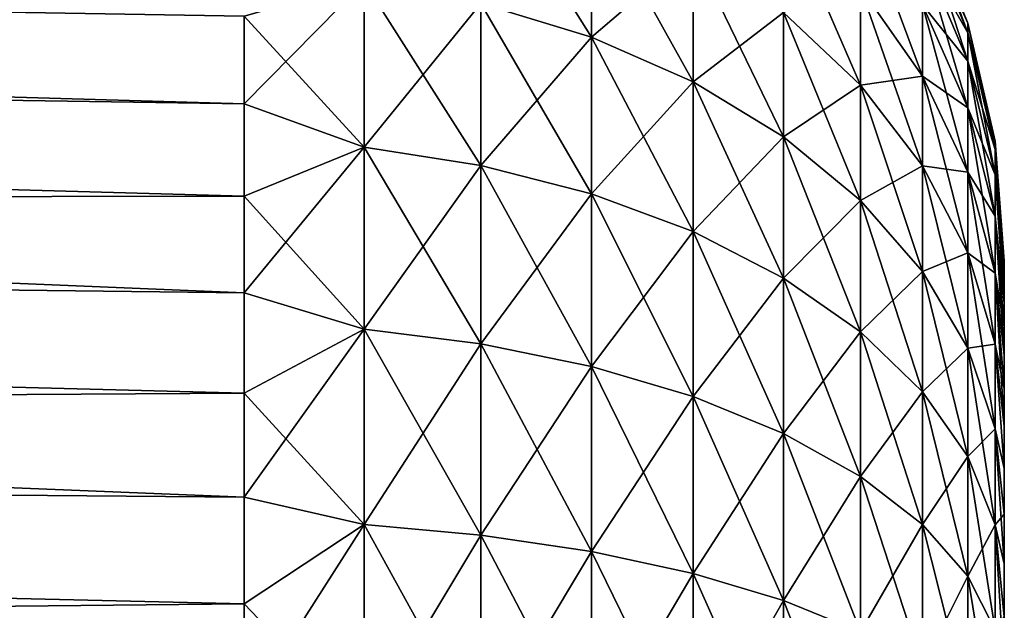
# Model space of a CAD drawing. Header units: millimetres. Extents: x -101 to 102, y -40 to 284.
# Tile 95 of 183: x 95.05 to 97.55, y 27.11 to 28.61. Entities that reach past the tile are written whole.
import ezdxf

# ---------------------------------------------------------------- set-up
doc = ezdxf.new("R2010")
doc.units = ezdxf.units.MM
doc.header["$LTSCALE"] = 65.185185
for name, color, linetype in [('276', 7, 'CONTINUOUS'), ('277', 7, 'CONTINUOUS'), ('278', 7, 'CONTINUOUS'), ('279', 7, 'CONTINUOUS'), ('280', 7, 'CONTINUOUS')]:
    doc.layers.add(name, color=color, linetype=linetype)

msp = doc.modelspace()

# ---------------------------------------------------------------- linework, layer by layer
at = {"layer": '276', "color": 7, "linetype": 'Continuous'}
for points in [[(97.55, 27.9884, 0.1649), (97.55, 24.0048), (97.55, 27.9952), (97.55, 27.9884, 0.1649)], [(97.55, 27.9952), (97.55, 24.0048), (97.55, 24.0116, -0.1649), (97.55, 27.9952)], [(97.55, 27.9884, -0.1649), (97.55, 27.9952), (97.55, 24.0116, -0.1649), (97.55, 27.9884, -0.1649)], [(97.55, 24.0116, 0.1649), (97.55, 24.0048), (97.55, 27.9884, 0.1649), (97.55, 24.0116, 0.1649)], [(97.55, 24.0318, 0.3274), (97.55, 24.0116, 0.1649), (97.55, 27.9884, 0.1649), (97.55, 24.0318, 0.3274)], [(97.55, 27.9682, 0.3274), (97.55, 24.0318, 0.3274), (97.55, 27.9884, 0.1649), (97.55, 27.9682, 0.3274)], [(97.55, 27.9682, -0.3274), (97.55, 27.9884, -0.1649), (97.55, 24.0116, -0.1649), (97.55, 27.9682, -0.3274)], [(97.55, 24.0654, 0.4876), (97.55, 24.0318, 0.3274), (97.55, 27.9682, 0.3274), (97.55, 24.0654, 0.4876)], [(97.55, 27.9346, 0.4876), (97.55, 24.0654, 0.4876), (97.55, 27.9682, 0.3274), (97.55, 27.9346, 0.4876)], [(97.55, 27.9346, -0.4876), (97.55, 27.9682, -0.3274), (97.55, 24.0318, -0.3274), (97.55, 27.9346, -0.4876)], [(97.55, 24.0318, -0.3274), (97.55, 27.9682, -0.3274), (97.55, 24.0116, -0.1649), (97.55, 24.0318, -0.3274)], [(97.55, 24.1125, 0.6463), (97.55, 24.0654, 0.4876), (97.55, 27.9346, 0.4876), (97.55, 24.1125, 0.6463)], [(97.55, 27.8875, 0.6463), (97.55, 24.1125, 0.6463), (97.55, 27.9346, 0.4876), (97.55, 27.8875, 0.6463)], [(97.55, 27.8875, -0.6463), (97.55, 27.9346, -0.4876), (97.55, 24.0654, -0.4876), (97.55, 27.8875, -0.6463)], [(97.55, 24.0654, -0.4876), (97.55, 27.9346, -0.4876), (97.55, 24.0318, -0.3274), (97.55, 24.0654, -0.4876)], [(97.55, 27.8277, 0.8002), (97.55, 24.1125, 0.6463), (97.55, 27.8875, 0.6463), (97.55, 27.8277, 0.8002)], [(97.55, 27.8277, -0.8002), (97.55, 27.8875, -0.6463), (97.55, 24.1723, -0.8002), (97.55, 27.8277, -0.8002)], [(97.55, 24.1723, -0.8002), (97.55, 27.8875, -0.6463), (97.55, 24.1125, -0.6463), (97.55, 24.1723, -0.8002)], [(97.55, 24.1125, -0.6463), (97.55, 27.8875, -0.6463), (97.55, 24.0654, -0.4876), (97.55, 24.1125, -0.6463)], [(97.55, 24.1723, 0.8002), (97.55, 24.1125, 0.6463), (97.55, 27.8277, 0.8002), (97.55, 24.1723, 0.8002)], [(97.55, 27.7554, 0.9482), (97.55, 24.1723, 0.8002), (97.55, 27.8277, 0.8002), (97.55, 27.7554, 0.9482)], [(97.55, 27.7554, -0.9482), (97.55, 27.8277, -0.8002), (97.55, 24.2446, -0.9482), (97.55, 27.7554, -0.9482)], [(97.55, 24.2446, -0.9482), (97.55, 27.8277, -0.8002), (97.55, 24.1723, -0.8002), (97.55, 24.2446, -0.9482)], [(97.55, 24.2446, 0.9482), (97.55, 24.1723, 0.8002), (97.55, 27.7554, 0.9482), (97.55, 24.2446, 0.9482)], [(97.55, 27.6708, 1.0904), (97.55, 24.2446, 0.9482), (97.55, 27.7554, 0.9482), (97.55, 27.6708, 1.0904)], [(97.55, 27.6708, -1.0904), (97.55, 27.7554, -0.9482), (97.55, 24.3292, -1.0904), (97.55, 27.6708, -1.0904)], [(97.55, 24.3292, -1.0904), (97.55, 27.7554, -0.9482), (97.55, 24.2446, -0.9482), (97.55, 24.3292, -1.0904)], [(97.55, 24.3292, 1.0904), (97.55, 24.2446, 0.9482), (97.55, 27.6708, 1.0904), (97.55, 24.3292, 1.0904)], [(97.55, 27.5754, 1.2243), (97.55, 24.3292, 1.0904), (97.55, 27.6708, 1.0904), (97.55, 27.5754, 1.2243)], [(97.55, 27.5754, -1.2243), (97.55, 27.6708, -1.0904), (97.55, 24.4246, -1.2243), (97.55, 27.5754, -1.2243)], [(97.55, 24.4246, -1.2243), (97.55, 27.6708, -1.0904), (97.55, 24.3292, -1.0904), (97.55, 24.4246, -1.2243)], [(97.55, 24.4246, 1.2243), (97.55, 24.3292, 1.0904), (97.55, 27.5754, 1.2243), (97.55, 24.4246, 1.2243)], [(97.55, 27.4685, 1.3505), (97.55, 24.4246, 1.2243), (97.55, 27.5754, 1.2243), (97.55, 27.4685, 1.3505)], [(97.55, 27.4685, -1.3505), (97.55, 27.5754, -1.2243), (97.55, 24.5315, -1.3505), (97.55, 27.4685, -1.3505)], [(97.55, 24.5315, -1.3505), (97.55, 27.5754, -1.2243), (97.55, 24.4246, -1.2243), (97.55, 24.5315, -1.3505)], [(97.55, 24.5315, 1.3505), (97.55, 24.4246, 1.2243), (97.55, 27.4685, 1.3505), (97.55, 24.5315, 1.3505)], [(97.55, 27.3519, 1.4674), (97.55, 24.5315, 1.3505), (97.55, 27.4685, 1.3505), (97.55, 27.3519, 1.4674)], [(97.55, 27.3519, -1.4674), (97.55, 27.4685, -1.3505), (97.55, 24.6481, -1.4674), (97.55, 27.3519, -1.4674)], [(97.55, 24.6481, -1.4674), (97.55, 27.4685, -1.3505), (97.55, 24.5315, -1.3505), (97.55, 24.6481, -1.4674)], [(97.55, 24.6481, 1.4674), (97.55, 24.5315, 1.3505), (97.55, 27.3519, 1.4674), (97.55, 24.6481, 1.4674)], [(97.55, 27.2263, 1.5738), (97.55, 24.6481, 1.4674), (97.55, 27.3519, 1.4674), (97.55, 27.2263, 1.5738)], [(97.55, 27.2263, -1.5738), (97.55, 27.3519, -1.4674), (97.55, 24.7737, -1.5738), (97.55, 27.2263, -1.5738)], [(97.55, 24.7737, -1.5738), (97.55, 27.3519, -1.4674), (97.55, 24.6481, -1.4674), (97.55, 24.7737, -1.5738)], [(97.55, 24.7737, 1.5738), (97.55, 24.6481, 1.4674), (97.55, 27.2263, 1.5738), (97.55, 24.7737, 1.5738)], [(97.55, 27.0916, 1.67), (97.55, 24.7737, 1.5738), (97.55, 27.2263, 1.5738), (97.55, 27.0916, 1.67)], [(97.55, 27.0916, -1.67), (97.55, 27.2263, -1.5738), (97.55, 24.9084, -1.67), (97.55, 27.0916, -1.67)], [(97.55, 24.9084, -1.67), (97.55, 27.2263, -1.5738), (97.55, 24.7737, -1.5738), (97.55, 24.9084, -1.67)]]:
    msp.add_3dface(points, dxfattribs=at)
at = {"layer": '277', "color": 7, "linetype": 'Continuous'}
for points in [[(95.6198, 28.3935, 3.1974), (95.6198, 28.6155, 3.0185), (77.55, 28.9189, 3.5876), (95.6198, 28.3935, 3.1974)], [(77.55, 28.6666, 3.7788), (95.6198, 28.3935, 3.1974), (77.55, 28.9189, 3.5876), (77.55, 28.6666, 3.7788)], [(95.6198, 28.1593, 3.36), (95.6198, 28.3935, 3.1974), (77.55, 28.6666, 3.7788), (95.6198, 28.1593, 3.36)], [(77.55, 28.128, 4.1064), (95.6198, 28.1593, 3.36), (77.55, 28.6666, 3.7788), (77.55, 28.128, 4.1064)], [(95.6198, 27.9141, 3.5054), (95.6198, 28.1593, 3.36), (77.55, 28.128, 4.1064), (95.6198, 27.9141, 3.5054)], [(95.6198, 27.6592, 3.6331), (95.6198, 27.9141, 3.5054), (77.55, 28.128, 4.1064), (95.6198, 27.6592, 3.6331)], [(77.55, 27.5489, 4.3579), (95.6198, 27.6592, 3.6331), (77.55, 28.128, 4.1064), (77.55, 27.5489, 4.3579)], [(95.6198, 27.3958, 3.7422), (95.6198, 27.6592, 3.6331), (77.55, 27.5489, 4.3579), (95.6198, 27.3958, 3.7422)], [(95.6198, 27.1252, 3.8322), (95.6198, 27.3958, 3.7422), (77.55, 27.5489, 4.3579), (95.6198, 27.1252, 3.8322)], [(77.55, 26.9405, 4.5284), (95.6198, 27.1252, 3.8322), (77.55, 27.5489, 4.3579), (77.55, 26.9405, 4.5284)], [(95.6198, 26.849, 3.9027), (95.6198, 27.1252, 3.8322), (77.55, 26.9405, 4.5284), (95.6198, 26.849, 3.9027)]]:
    msp.add_3dface(points, dxfattribs=at)
at = {"layer": '278', "color": 7, "linetype": 'Continuous'}
for points in [[(95.6198, 28.6155, -3.0185), (95.6198, 28.3935, -3.1974), (77.55, 28.9189, -3.5876), (95.6198, 28.6155, -3.0185)], [(77.55, 28.9189, -3.5876), (95.6198, 28.3935, -3.1974), (77.55, 28.6666, -3.7788), (77.55, 28.9189, -3.5876)], [(95.6198, 28.1593, -3.36), (95.6198, 27.9141, -3.5054), (77.55, 28.6666, -3.7788), (95.6198, 28.1593, -3.36)], [(77.55, 28.6666, -3.7788), (95.6198, 27.9141, -3.5054), (77.55, 28.128, -4.1064), (77.55, 28.6666, -3.7788)], [(95.6198, 28.3935, -3.1974), (95.6198, 28.1593, -3.36), (77.55, 28.6666, -3.7788), (95.6198, 28.3935, -3.1974)], [(95.6198, 27.6592, -3.6331), (95.6198, 27.3958, -3.7422), (77.55, 28.128, -4.1064), (95.6198, 27.6592, -3.6331)], [(77.55, 28.128, -4.1064), (95.6198, 27.3958, -3.7422), (77.55, 27.5489, -4.3579), (77.55, 28.128, -4.1064)], [(95.6198, 27.9141, -3.5054), (95.6198, 27.6592, -3.6331), (77.55, 28.128, -4.1064), (95.6198, 27.9141, -3.5054)], [(95.6198, 27.1252, -3.8322), (95.6198, 26.849, -3.9027), (77.55, 27.5489, -4.3579), (95.6198, 27.1252, -3.8322)], [(77.55, 27.5489, -4.3579), (95.6198, 26.849, -3.9027), (77.55, 26.9405, -4.5284), (77.55, 27.5489, -4.3579)], [(95.6198, 27.3958, -3.7422), (95.6198, 27.1252, -3.8322), (77.55, 27.5489, -4.3579), (95.6198, 27.3958, -3.7422)]]:
    msp.add_3dface(points, dxfattribs=at)
at = {"layer": '279', "color": 7, "linetype": 'Continuous'}
for points in [[(96.5018, 28.5624, 2.7437), (96.5018, 28.9122, 2.3692), (96.2212, 28.6478, 2.8351), (96.5018, 28.5624, 2.7437)], [(96.5018, 28.5624, 2.7437), (96.7599, 28.783, 2.2642), (96.5018, 28.9122, 2.3692), (96.5018, 28.5624, 2.7437)], [(97.3422, 28.856, 0.3925), (97.457, 28.5979), (97.3422, 28.8828), (97.3422, 28.856, 0.3925)], [(97.457, 28.5737, 0.3537), (97.457, 28.5979), (97.3422, 28.856, 0.3925), (97.457, 28.5737, 0.3537)], [(97.3422, 28.7759, 0.7778), (97.457, 28.5737, 0.3537), (97.3422, 28.856, 0.3925), (97.3422, 28.7759, 0.7778)], [(96.7599, 28.4488, 2.622), (96.7599, 28.783, 2.2642), (96.5018, 28.5624, 2.7437), (96.7599, 28.4488, 2.622)], [(96.7599, 28.4488, 2.622), (96.9895, 28.6247, 2.1354), (96.7599, 28.783, 2.2642), (96.7599, 28.4488, 2.622)], [(97.457, 28.5016, 0.7009), (97.457, 28.5737, 0.3537), (97.3422, 28.7759, 0.7778), (97.457, 28.5016, 0.7009)], [(97.3422, 28.6442, 1.1485), (97.457, 28.5016, 0.7009), (97.3422, 28.7759, 0.7778), (97.3422, 28.6442, 1.1485)], [(95.6198, 28.6155, 3.0185), (95.6198, 28.3935, 3.1974), (95.9248, 28.7028, 2.894), (95.6198, 28.6155, 3.0185)], [(95.6198, 28.3935, 3.1974), (95.9248, 28.2835, 3.235), (95.9248, 28.7028, 2.894), (95.6198, 28.3935, 3.1974)], [(95.9248, 28.2835, 3.235), (96.2212, 28.6478, 2.8351), (95.9248, 28.7028, 2.894), (95.9248, 28.2835, 3.235)], [(97.1852, 28.441, 1.9859), (97.1852, 28.6887, 1.635), (96.9895, 28.6247, 2.1354), (97.1852, 28.441, 1.9859)], [(97.3422, 28.4631, 1.4979), (97.3422, 28.6442, 1.1485), (97.1852, 28.6887, 1.635), (97.3422, 28.4631, 1.4979)], [(97.1852, 28.441, 1.9859), (97.3422, 28.4631, 1.4979), (97.1852, 28.6887, 1.635), (97.1852, 28.441, 1.9859)], [(96.2212, 28.2371, 3.1692), (96.2212, 28.6478, 2.8351), (95.9248, 28.2835, 3.235), (96.2212, 28.2371, 3.1692)], [(96.2212, 28.2371, 3.1692), (96.5018, 28.5624, 2.7437), (96.2212, 28.6478, 2.8351), (96.2212, 28.2371, 3.1692)], [(97.457, 28.3828, 1.035), (97.457, 28.5016, 0.7009), (97.3422, 28.6442, 1.1485), (97.457, 28.3828, 1.035)], [(97.3422, 28.4631, 1.4979), (97.457, 28.3828, 1.035), (97.3422, 28.6442, 1.1485), (97.3422, 28.4631, 1.4979)], [(96.9895, 28.3095, 2.4729), (96.9895, 28.6247, 2.1354), (96.7599, 28.4488, 2.622), (96.9895, 28.3095, 2.4729)], [(96.9895, 28.3095, 2.4729), (97.1852, 28.441, 1.9859), (96.9895, 28.6247, 2.1354), (96.9895, 28.3095, 2.4729)], [(97.457, 28.5737, 0.3537), (97.5268, 28.2988), (97.457, 28.5979), (97.457, 28.5737, 0.3537)], [(96.5018, 28.165, 3.0671), (96.5018, 28.5624, 2.7437), (96.2212, 28.2371, 3.1692), (96.5018, 28.165, 3.0671)], [(96.5018, 28.165, 3.0671), (96.7599, 28.4488, 2.622), (96.5018, 28.5624, 2.7437), (96.5018, 28.165, 3.0671)], [(97.5268, 28.2773, 0.313), (97.5268, 28.2988), (97.457, 28.5737, 0.3537), (97.5268, 28.2773, 0.313)], [(97.457, 28.5016, 0.7009), (97.5268, 28.2773, 0.313), (97.457, 28.5737, 0.3537), (97.457, 28.5016, 0.7009)], [(97.5268, 28.2135, 0.6202), (97.5268, 28.2773, 0.313), (97.457, 28.5016, 0.7009), (97.5268, 28.2135, 0.6202)], [(97.457, 28.3828, 1.035), (97.5268, 28.2135, 0.6202), (97.457, 28.5016, 0.7009), (97.457, 28.3828, 1.035)], [(97.3422, 28.2362, 1.8193), (97.3422, 28.4631, 1.4979), (97.1852, 28.441, 1.9859), (97.3422, 28.2362, 1.8193)], [(97.457, 28.2197, 1.3498), (97.457, 28.3828, 1.035), (97.3422, 28.4631, 1.4979), (97.457, 28.2197, 1.3498)], [(97.3422, 28.2362, 1.8193), (97.457, 28.2197, 1.3498), (97.3422, 28.4631, 1.4979), (97.3422, 28.2362, 1.8193)], [(96.7599, 28.069, 2.9311), (96.7599, 28.4488, 2.622), (96.5018, 28.165, 3.0671), (96.7599, 28.069, 2.9311)], [(96.7599, 28.069, 2.9311), (96.9895, 28.3095, 2.4729), (96.7599, 28.4488, 2.622), (96.7599, 28.069, 2.9311)], [(97.1852, 28.1479, 2.2998), (97.1852, 28.441, 1.9859), (96.9895, 28.3095, 2.4729), (97.1852, 28.1479, 2.2998)], [(97.1852, 28.1479, 2.2998), (97.3422, 28.2362, 1.8193), (97.1852, 28.441, 1.9859), (97.1852, 28.1479, 2.2998)], [(95.6198, 28.3935, 3.1974), (95.6198, 28.1593, 3.36), (95.9248, 28.2835, 3.235), (95.6198, 28.3935, 3.1974)], [(97.5268, 28.1084, 0.9158), (97.5268, 28.2135, 0.6202), (97.457, 28.3828, 1.035), (97.5268, 28.1084, 0.9158)], [(97.457, 28.2197, 1.3498), (97.5268, 28.1084, 0.9158), (97.457, 28.3828, 1.035), (97.457, 28.2197, 1.3498)], [(96.9895, 27.9513, 2.7643), (96.9895, 28.3095, 2.4729), (96.7599, 28.069, 2.9311), (96.9895, 27.9513, 2.7643)], [(96.9895, 27.9513, 2.7643), (97.1852, 28.1479, 2.2998), (96.9895, 28.3095, 2.4729), (96.9895, 27.9513, 2.7643)], [(95.6198, 28.1593, 3.36), (95.6198, 27.9141, 3.5054), (95.9248, 28.2835, 3.235), (95.6198, 28.1593, 3.36)], [(95.6198, 27.9141, 3.5054), (95.9248, 27.8218, 3.5158), (95.9248, 28.2835, 3.235), (95.6198, 27.9141, 3.5054)], [(95.9248, 27.8218, 3.5158), (96.2212, 28.2371, 3.1692), (95.9248, 28.2835, 3.235), (95.9248, 27.8218, 3.5158)], [(97.5268, 28.2773, 0.313), (97.55, 27.9952), (97.5268, 28.2988), (97.5268, 28.2773, 0.313)], [(97.55, 27.9682, 0.3274), (97.55, 27.9884, 0.1649), (97.5268, 28.2773, 0.313), (97.55, 27.9682, 0.3274)], [(97.5268, 28.2135, 0.6202), (97.55, 27.9682, 0.3274), (97.5268, 28.2773, 0.313), (97.5268, 28.2135, 0.6202)], [(97.55, 27.9884, 0.1649), (97.55, 27.9952), (97.5268, 28.2773, 0.313), (97.55, 27.9884, 0.1649)], [(96.2212, 27.7847, 3.4443), (96.2212, 28.2371, 3.1692), (95.9248, 27.8218, 3.5158), (96.2212, 27.7847, 3.4443)], [(96.2212, 27.7847, 3.4443), (96.5018, 28.165, 3.0671), (96.2212, 28.2371, 3.1692), (96.2212, 27.7847, 3.4443)], [(97.3422, 27.9677, 2.1069), (97.3422, 28.2362, 1.8193), (97.1852, 28.1479, 2.2998), (97.3422, 27.9677, 2.1069)], [(97.457, 28.0152, 1.6395), (97.457, 28.2197, 1.3498), (97.3422, 28.2362, 1.8193), (97.457, 28.0152, 1.6395)], [(97.3422, 27.9677, 2.1069), (97.457, 28.0152, 1.6395), (97.3422, 28.2362, 1.8193), (97.3422, 27.9677, 2.1069)], [(97.5268, 27.9641, 1.1944), (97.5268, 28.1084, 0.9158), (97.457, 28.2197, 1.3498), (97.5268, 27.9641, 1.1944)], [(97.457, 28.0152, 1.6395), (97.5268, 27.9641, 1.1944), (97.457, 28.2197, 1.3498), (97.457, 28.0152, 1.6395)], [(97.55, 27.8875, 0.6463), (97.55, 27.9346, 0.4876), (97.5268, 28.2135, 0.6202), (97.55, 27.8875, 0.6463)], [(97.5268, 28.1084, 0.9158), (97.55, 27.8875, 0.6463), (97.5268, 28.2135, 0.6202), (97.5268, 28.1084, 0.9158)], [(97.55, 27.9346, 0.4876), (97.55, 27.9682, 0.3274), (97.5268, 28.2135, 0.6202), (97.55, 27.9346, 0.4876)], [(96.5018, 27.7272, 3.3333), (96.5018, 28.165, 3.0671), (96.2212, 27.7847, 3.4443), (96.5018, 27.7272, 3.3333)], [(96.5018, 27.7272, 3.3333), (96.7599, 28.069, 2.9311), (96.5018, 28.165, 3.0671), (96.5018, 27.7272, 3.3333)], [(97.1852, 27.8147, 2.5709), (97.1852, 28.1479, 2.2998), (96.9895, 27.9513, 2.7643), (97.1852, 27.8147, 2.5709)], [(97.1852, 27.8147, 2.5709), (97.3422, 27.9677, 2.1069), (97.1852, 28.1479, 2.2998), (97.1852, 27.8147, 2.5709)], [(97.55, 27.8277, 0.8002), (97.55, 27.8875, 0.6463), (97.5268, 28.1084, 0.9158), (97.55, 27.8277, 0.8002)], [(97.5268, 27.9641, 1.1944), (97.55, 27.8277, 0.8002), (97.5268, 28.1084, 0.9158), (97.5268, 27.9641, 1.1944)], [(96.7599, 27.6506, 3.1855), (96.7599, 28.069, 2.9311), (96.5018, 27.7272, 3.3333), (96.7599, 27.6506, 3.1855)], [(96.7599, 27.6506, 3.1855), (96.9895, 27.9513, 2.7643), (96.7599, 28.069, 2.9311), (96.7599, 27.6506, 3.1855)], [(97.457, 27.7732, 1.8986), (97.457, 28.0152, 1.6395), (97.3422, 27.9677, 2.1069), (97.457, 27.7732, 1.8986)], [(97.5268, 27.7832, 1.4507), (97.5268, 27.9641, 1.1944), (97.457, 28.0152, 1.6395), (97.5268, 27.7832, 1.4507)], [(97.457, 27.7732, 1.8986), (97.5268, 27.7832, 1.4507), (97.457, 28.0152, 1.6395), (97.457, 27.7732, 1.8986)], [(96.9895, 27.5567, 3.0043), (96.9895, 27.9513, 2.7643), (96.7599, 27.6506, 3.1855), (96.9895, 27.5567, 3.0043)], [(96.9895, 27.5567, 3.0043), (97.1852, 27.8147, 2.5709), (96.9895, 27.9513, 2.7643), (96.9895, 27.5567, 3.0043)], [(97.3422, 27.6625, 2.3552), (97.3422, 27.9677, 2.1069), (97.1852, 27.8147, 2.5709), (97.3422, 27.6625, 2.3552)], [(97.3422, 27.6625, 2.3552), (97.457, 27.7732, 1.8986), (97.3422, 27.9677, 2.1069), (97.3422, 27.6625, 2.3552)], [(97.55, 27.6708, 1.0904), (97.55, 27.7554, 0.9482), (97.5268, 27.9641, 1.1944), (97.55, 27.6708, 1.0904)], [(97.5268, 27.7832, 1.4507), (97.55, 27.6708, 1.0904), (97.5268, 27.9641, 1.1944), (97.5268, 27.7832, 1.4507)], [(97.55, 27.7554, 0.9482), (97.55, 27.8277, 0.8002), (97.5268, 27.9641, 1.1944), (97.55, 27.7554, 0.9482)], [(95.6198, 27.9141, 3.5054), (95.6198, 27.6592, 3.6331), (95.9248, 27.8218, 3.5158), (95.6198, 27.9141, 3.5054)], [(95.6198, 27.6592, 3.6331), (95.6198, 27.3958, 3.7422), (95.9248, 27.8218, 3.5158), (95.6198, 27.6592, 3.6331)], [(95.6198, 27.3958, 3.7422), (95.9248, 27.3261, 3.7311), (95.9248, 27.8218, 3.5158), (95.6198, 27.3958, 3.7422)], [(95.9248, 27.3261, 3.7311), (96.2212, 27.7847, 3.4443), (95.9248, 27.8218, 3.5158), (95.9248, 27.3261, 3.7311)], [(97.1852, 27.4477, 2.794), (97.1852, 27.8147, 2.5709), (96.9895, 27.5567, 3.0043), (97.1852, 27.4477, 2.794)], [(97.1852, 27.4477, 2.794), (97.3422, 27.6625, 2.3552), (97.1852, 27.8147, 2.5709), (97.1852, 27.4477, 2.794)], [(96.2212, 27.2991, 3.6552), (96.2212, 27.7847, 3.4443), (95.9248, 27.3261, 3.7311), (96.2212, 27.2991, 3.6552)], [(96.2212, 27.2991, 3.6552), (96.5018, 27.7272, 3.3333), (96.2212, 27.7847, 3.4443), (96.2212, 27.2991, 3.6552)], [(97.5268, 27.569, 1.68), (97.5268, 27.7832, 1.4507), (97.457, 27.7732, 1.8986), (97.5268, 27.569, 1.68)], [(97.55, 27.4685, 1.3505), (97.55, 27.5754, 1.2243), (97.5268, 27.7832, 1.4507), (97.55, 27.4685, 1.3505)], [(97.5268, 27.569, 1.68), (97.55, 27.4685, 1.3505), (97.5268, 27.7832, 1.4507), (97.5268, 27.569, 1.68)], [(97.55, 27.5754, 1.2243), (97.55, 27.6708, 1.0904), (97.5268, 27.7832, 1.4507), (97.55, 27.5754, 1.2243)], [(97.457, 27.4982, 2.1224), (97.457, 27.7732, 1.8986), (97.3422, 27.6625, 2.3552), (97.457, 27.4982, 2.1224)], [(97.457, 27.4982, 2.1224), (97.5268, 27.569, 1.68), (97.457, 27.7732, 1.8986), (97.457, 27.4982, 2.1224)], [(96.5018, 27.2572, 3.5374), (96.5018, 27.7272, 3.3333), (96.2212, 27.2991, 3.6552), (96.5018, 27.2572, 3.5374)], [(96.5018, 27.2572, 3.5374), (96.7599, 27.6506, 3.1855), (96.5018, 27.7272, 3.3333), (96.5018, 27.2572, 3.5374)], [(96.7599, 27.2015, 3.3806), (96.7599, 27.6506, 3.1855), (96.5018, 27.2572, 3.5374), (96.7599, 27.2015, 3.3806)], [(96.7599, 27.2015, 3.3806), (96.9895, 27.5567, 3.0043), (96.7599, 27.6506, 3.1855), (96.7599, 27.2015, 3.3806)], [(97.3422, 27.3263, 2.5596), (97.3422, 27.6625, 2.3552), (97.1852, 27.4477, 2.794), (97.3422, 27.3263, 2.5596)], [(97.3422, 27.3263, 2.5596), (97.457, 27.4982, 2.1224), (97.3422, 27.6625, 2.3552), (97.3422, 27.3263, 2.5596)], [(96.9895, 27.1331, 3.1883), (96.9895, 27.5567, 3.0043), (96.7599, 27.2015, 3.3806), (96.9895, 27.1331, 3.1883)], [(96.9895, 27.1331, 3.1883), (97.1852, 27.4477, 2.794), (96.9895, 27.5567, 3.0043), (96.9895, 27.1331, 3.1883)], [(97.5268, 27.3256, 1.878), (97.5268, 27.569, 1.68), (97.457, 27.4982, 2.1224), (97.5268, 27.3256, 1.878)], [(97.55, 27.3519, 1.4674), (97.55, 27.4685, 1.3505), (97.5268, 27.569, 1.68), (97.55, 27.3519, 1.4674)], [(97.5268, 27.3256, 1.878), (97.55, 27.3519, 1.4674), (97.5268, 27.569, 1.68), (97.5268, 27.3256, 1.878)], [(97.457, 27.1952, 2.3066), (97.457, 27.4982, 2.1224), (97.3422, 27.3263, 2.5596), (97.457, 27.1952, 2.3066)], [(97.457, 27.1952, 2.3066), (97.5268, 27.3256, 1.878), (97.457, 27.4982, 2.1224), (97.457, 27.1952, 2.3066)], [(97.1852, 27.0538, 2.9651), (97.1852, 27.4477, 2.794), (96.9895, 27.1331, 3.1883), (97.1852, 27.0538, 2.9651)], [(97.1852, 27.0538, 2.9651), (97.3422, 27.3263, 2.5596), (97.1852, 27.4477, 2.794), (97.1852, 27.0538, 2.9651)], [(95.6198, 27.3958, 3.7422), (95.6198, 27.1252, 3.8322), (95.9248, 27.3261, 3.7311), (95.6198, 27.3958, 3.7422)], [(97.55, 27.2263, 1.5738), (97.55, 27.3519, 1.4674), (97.5268, 27.3256, 1.878), (97.55, 27.2263, 1.5738)], [(95.6198, 27.1252, 3.8322), (95.6198, 26.849, 3.9027), (95.9248, 27.3261, 3.7311), (95.6198, 27.1252, 3.8322)], [(95.6198, 26.849, 3.9027), (95.9248, 26.8056, 3.877), (95.9248, 27.3261, 3.7311), (95.6198, 26.849, 3.9027)], [(95.9248, 26.8056, 3.877), (96.2212, 27.2991, 3.6552), (95.9248, 27.3261, 3.7311), (95.9248, 26.8056, 3.877)], [(97.3422, 26.9654, 2.7164), (97.3422, 27.3263, 2.5596), (97.1852, 27.0538, 2.9651), (97.3422, 26.9654, 2.7164)], [(97.3422, 26.9654, 2.7164), (97.457, 27.1952, 2.3066), (97.3422, 27.3263, 2.5596), (97.3422, 26.9654, 2.7164)], [(97.5268, 27.0576, 2.041), (97.5268, 27.3256, 1.878), (97.457, 27.1952, 2.3066), (97.5268, 27.0576, 2.041)], [(97.55, 27.0916, 1.67), (97.55, 27.2263, 1.5738), (97.5268, 27.3256, 1.878), (97.55, 27.0916, 1.67)], [(97.5268, 27.0576, 2.041), (97.55, 27.0916, 1.67), (97.5268, 27.3256, 1.878), (97.5268, 27.0576, 2.041)], [(96.2212, 26.7893, 3.7981), (96.2212, 27.2991, 3.6552), (95.9248, 26.8056, 3.877), (96.2212, 26.7893, 3.7981)], [(96.2212, 26.7893, 3.7981), (96.5018, 27.2572, 3.5374), (96.2212, 27.2991, 3.6552), (96.2212, 26.7893, 3.7981)], [(96.5018, 26.7638, 3.6757), (96.5018, 27.2572, 3.5374), (96.2212, 26.7893, 3.7981), (96.5018, 26.7638, 3.6757)], [(96.5018, 26.7638, 3.6757), (96.7599, 27.2015, 3.3806), (96.5018, 27.2572, 3.5374), (96.5018, 26.7638, 3.6757)], [(96.7599, 26.7299, 3.5127), (96.7599, 27.2015, 3.3806), (96.5018, 26.7638, 3.6757), (96.7599, 26.7299, 3.5127)], [(96.7599, 26.7299, 3.5127), (96.9895, 27.1331, 3.1883), (96.7599, 27.2015, 3.3806), (96.7599, 26.7299, 3.5127)], [(97.457, 26.87, 2.4479), (97.457, 27.1952, 2.3066), (97.3422, 26.9654, 2.7164), (97.457, 26.87, 2.4479)], [(97.457, 26.87, 2.4479), (97.5268, 27.0576, 2.041), (97.457, 27.1952, 2.3066), (97.457, 26.87, 2.4479)], [(96.9895, 26.6884, 3.3129), (96.9895, 27.1331, 3.1883), (96.7599, 26.7299, 3.5127), (96.9895, 26.6884, 3.3129)], [(96.9895, 26.6884, 3.3129), (97.1852, 27.0538, 2.9651), (96.9895, 27.1331, 3.1883), (96.9895, 26.6884, 3.3129)]]:
    msp.add_3dface(points, dxfattribs=at)
at = {"layer": '280', "color": 7, "linetype": 'Continuous'}
for points in [[(96.5018, 28.9122, -2.3692), (96.5018, 28.5624, -2.7437), (96.2212, 29.0092, -2.4481), (96.5018, 28.9122, -2.3692)], [(96.2212, 29.0092, -2.4481), (96.5018, 28.5624, -2.7437), (96.2212, 28.6478, -2.8351), (96.2212, 29.0092, -2.4481)], [(96.7599, 28.783, -2.2642), (96.7599, 28.4488, -2.622), (96.5018, 28.9122, -2.3692), (96.7599, 28.783, -2.2642)], [(96.5018, 28.9122, -2.3692), (96.7599, 28.4488, -2.622), (96.5018, 28.5624, -2.7437), (96.5018, 28.9122, -2.3692)], [(97.1852, 28.6887, -1.635), (97.1852, 28.441, -1.9859), (96.9895, 28.891, -1.7581), (97.1852, 28.6887, -1.635)], [(96.9895, 28.891, -1.7581), (97.1852, 28.441, -1.9859), (96.9895, 28.6247, -2.1354), (96.9895, 28.891, -1.7581)], [(97.3422, 28.6442, -1.1485), (97.3422, 28.4631, -1.4979), (97.1852, 28.8863, -1.2537), (97.3422, 28.6442, -1.1485)], [(97.1852, 28.8863, -1.2537), (97.3422, 28.4631, -1.4979), (97.1852, 28.6887, -1.635), (97.1852, 28.8863, -1.2537)], [(97.3422, 28.8828), (97.457, 28.5979), (97.457, 28.5737, -0.3537), (97.3422, 28.8828)], [(97.3422, 28.8828), (97.457, 28.5737, -0.3537), (97.3422, 28.856, -0.3925), (97.3422, 28.8828)], [(97.457, 28.5737, -0.3537), (97.457, 28.5016, -0.7009), (97.3422, 28.856, -0.3925), (97.457, 28.5737, -0.3537)], [(97.3422, 28.856, -0.3925), (97.457, 28.5016, -0.7009), (97.3422, 28.7759, -0.7778), (97.3422, 28.856, -0.3925)], [(96.9895, 28.6247, -2.1354), (96.9895, 28.3095, -2.4729), (96.7599, 28.783, -2.2642), (96.9895, 28.6247, -2.1354)], [(96.7599, 28.783, -2.2642), (96.9895, 28.3095, -2.4729), (96.7599, 28.4488, -2.622), (96.7599, 28.783, -2.2642)], [(97.457, 28.5016, -0.7009), (97.457, 28.3828, -1.035), (97.3422, 28.7759, -0.7778), (97.457, 28.5016, -0.7009)], [(97.3422, 28.7759, -0.7778), (97.457, 28.3828, -1.035), (97.3422, 28.6442, -1.1485), (97.3422, 28.7759, -0.7778)], [(95.6198, 28.6155, -3.0185), (95.9248, 28.7028, -2.894), (95.9248, 28.2835, -3.235), (95.6198, 28.6155, -3.0185)], [(96.2212, 28.6478, -2.8351), (96.2212, 28.2371, -3.1692), (95.9248, 28.7028, -2.894), (96.2212, 28.6478, -2.8351)], [(95.9248, 28.7028, -2.894), (96.2212, 28.2371, -3.1692), (95.9248, 28.2835, -3.235), (95.9248, 28.7028, -2.894)], [(97.3422, 28.4631, -1.4979), (97.3422, 28.2362, -1.8193), (97.1852, 28.6887, -1.635), (97.3422, 28.4631, -1.4979)], [(97.1852, 28.6887, -1.635), (97.3422, 28.2362, -1.8193), (97.1852, 28.441, -1.9859), (97.1852, 28.6887, -1.635)], [(96.5018, 28.5624, -2.7437), (96.5018, 28.165, -3.0671), (96.2212, 28.6478, -2.8351), (96.5018, 28.5624, -2.7437)], [(96.2212, 28.6478, -2.8351), (96.5018, 28.165, -3.0671), (96.2212, 28.2371, -3.1692), (96.2212, 28.6478, -2.8351)], [(97.457, 28.3828, -1.035), (97.457, 28.2197, -1.3498), (97.3422, 28.6442, -1.1485), (97.457, 28.3828, -1.035)], [(97.3422, 28.6442, -1.1485), (97.457, 28.2197, -1.3498), (97.3422, 28.4631, -1.4979), (97.3422, 28.6442, -1.1485)], [(95.6198, 28.3935, -3.1974), (95.6198, 28.6155, -3.0185), (95.9248, 28.2835, -3.235), (95.6198, 28.3935, -3.1974)], [(97.1852, 28.441, -1.9859), (97.1852, 28.1479, -2.2998), (96.9895, 28.6247, -2.1354), (97.1852, 28.441, -1.9859)], [(96.9895, 28.6247, -2.1354), (97.1852, 28.1479, -2.2998), (96.9895, 28.3095, -2.4729), (96.9895, 28.6247, -2.1354)], [(97.457, 28.5979), (97.5268, 28.2988), (97.5268, 28.2773, -0.313), (97.457, 28.5979)], [(97.457, 28.5979), (97.5268, 28.2773, -0.313), (97.457, 28.5737, -0.3537), (97.457, 28.5979)], [(96.7599, 28.4488, -2.622), (96.7599, 28.069, -2.9311), (96.5018, 28.5624, -2.7437), (96.7599, 28.4488, -2.622)], [(96.5018, 28.5624, -2.7437), (96.7599, 28.069, -2.9311), (96.5018, 28.165, -3.0671), (96.5018, 28.5624, -2.7437)], [(97.5268, 28.2773, -0.313), (97.5268, 28.2135, -0.6202), (97.457, 28.5737, -0.3537), (97.5268, 28.2773, -0.313)], [(97.457, 28.5737, -0.3537), (97.5268, 28.2135, -0.6202), (97.457, 28.5016, -0.7009), (97.457, 28.5737, -0.3537)], [(97.5268, 28.2135, -0.6202), (97.5268, 28.1084, -0.9158), (97.457, 28.5016, -0.7009), (97.5268, 28.2135, -0.6202)], [(97.457, 28.5016, -0.7009), (97.5268, 28.1084, -0.9158), (97.457, 28.3828, -1.035), (97.457, 28.5016, -0.7009)], [(97.457, 28.2197, -1.3498), (97.457, 28.0152, -1.6395), (97.3422, 28.4631, -1.4979), (97.457, 28.2197, -1.3498)], [(97.3422, 28.4631, -1.4979), (97.457, 28.0152, -1.6395), (97.3422, 28.2362, -1.8193), (97.3422, 28.4631, -1.4979)], [(96.9895, 28.3095, -2.4729), (96.9895, 27.9513, -2.7643), (96.7599, 28.4488, -2.622), (96.9895, 28.3095, -2.4729)], [(96.7599, 28.4488, -2.622), (96.9895, 27.9513, -2.7643), (96.7599, 28.069, -2.9311), (96.7599, 28.4488, -2.622)], [(97.3422, 28.2362, -1.8193), (97.3422, 27.9677, -2.1069), (97.1852, 28.441, -1.9859), (97.3422, 28.2362, -1.8193)], [(97.1852, 28.441, -1.9859), (97.3422, 27.9677, -2.1069), (97.1852, 28.1479, -2.2998), (97.1852, 28.441, -1.9859)], [(95.6198, 28.1593, -3.36), (95.6198, 28.3935, -3.1974), (95.9248, 28.2835, -3.235), (95.6198, 28.1593, -3.36)], [(97.5268, 28.1084, -0.9158), (97.5268, 27.9641, -1.1944), (97.457, 28.3828, -1.035), (97.5268, 28.1084, -0.9158)], [(97.457, 28.3828, -1.035), (97.5268, 27.9641, -1.1944), (97.457, 28.2197, -1.3498), (97.457, 28.3828, -1.035)], [(97.1852, 28.1479, -2.2998), (97.1852, 27.8147, -2.5709), (96.9895, 28.3095, -2.4729), (97.1852, 28.1479, -2.2998)], [(96.9895, 28.3095, -2.4729), (97.1852, 27.8147, -2.5709), (96.9895, 27.9513, -2.7643), (96.9895, 28.3095, -2.4729)], [(95.6198, 28.1593, -3.36), (95.9248, 28.2835, -3.235), (95.9248, 27.8218, -3.5158), (95.6198, 28.1593, -3.36)], [(96.2212, 28.2371, -3.1692), (96.2212, 27.7847, -3.4443), (95.9248, 28.2835, -3.235), (96.2212, 28.2371, -3.1692)], [(95.9248, 28.2835, -3.235), (96.2212, 27.7847, -3.4443), (95.9248, 27.8218, -3.5158), (95.9248, 28.2835, -3.235)], [(97.55, 27.9952), (97.55, 27.9884, -0.1649), (97.5268, 28.2988), (97.55, 27.9952)], [(97.5268, 28.2988), (97.55, 27.9884, -0.1649), (97.5268, 28.2773, -0.313), (97.5268, 28.2988)], [(97.55, 27.9884, -0.1649), (97.55, 27.9682, -0.3274), (97.5268, 28.2773, -0.313), (97.55, 27.9884, -0.1649)], [(97.55, 27.9682, -0.3274), (97.55, 27.9346, -0.4876), (97.5268, 28.2773, -0.313), (97.55, 27.9682, -0.3274)], [(97.5268, 28.2773, -0.313), (97.55, 27.9346, -0.4876), (97.5268, 28.2135, -0.6202), (97.5268, 28.2773, -0.313)], [(96.5018, 28.165, -3.0671), (96.5018, 27.7272, -3.3333), (96.2212, 28.2371, -3.1692), (96.5018, 28.165, -3.0671)], [(96.2212, 28.2371, -3.1692), (96.5018, 27.7272, -3.3333), (96.2212, 27.7847, -3.4443), (96.2212, 28.2371, -3.1692)], [(97.457, 28.0152, -1.6395), (97.457, 27.7732, -1.8986), (97.3422, 28.2362, -1.8193), (97.457, 28.0152, -1.6395)], [(97.3422, 28.2362, -1.8193), (97.457, 27.7732, -1.8986), (97.3422, 27.9677, -2.1069), (97.3422, 28.2362, -1.8193)], [(97.5268, 27.9641, -1.1944), (97.5268, 27.7832, -1.4507), (97.457, 28.2197, -1.3498), (97.5268, 27.9641, -1.1944)], [(97.457, 28.2197, -1.3498), (97.5268, 27.7832, -1.4507), (97.457, 28.0152, -1.6395), (97.457, 28.2197, -1.3498)], [(97.55, 27.9346, -0.4876), (97.55, 27.8875, -0.6463), (97.5268, 28.2135, -0.6202), (97.55, 27.9346, -0.4876)], [(97.5268, 28.2135, -0.6202), (97.55, 27.8875, -0.6463), (97.5268, 28.1084, -0.9158), (97.5268, 28.2135, -0.6202)], [(95.6198, 27.9141, -3.5054), (95.6198, 28.1593, -3.36), (95.9248, 27.8218, -3.5158), (95.6198, 27.9141, -3.5054)], [(96.7599, 28.069, -2.9311), (96.7599, 27.6506, -3.1855), (96.5018, 28.165, -3.0671), (96.7599, 28.069, -2.9311)], [(96.5018, 28.165, -3.0671), (96.7599, 27.6506, -3.1855), (96.5018, 27.7272, -3.3333), (96.5018, 28.165, -3.0671)], [(97.3422, 27.9677, -2.1069), (97.3422, 27.6625, -2.3552), (97.1852, 28.1479, -2.2998), (97.3422, 27.9677, -2.1069)], [(97.1852, 28.1479, -2.2998), (97.3422, 27.6625, -2.3552), (97.1852, 27.8147, -2.5709), (97.1852, 28.1479, -2.2998)], [(97.55, 27.8875, -0.6463), (97.55, 27.8277, -0.8002), (97.5268, 28.1084, -0.9158), (97.55, 27.8875, -0.6463)], [(97.55, 27.8277, -0.8002), (97.55, 27.7554, -0.9482), (97.5268, 28.1084, -0.9158), (97.55, 27.8277, -0.8002)], [(97.5268, 28.1084, -0.9158), (97.55, 27.7554, -0.9482), (97.5268, 27.9641, -1.1944), (97.5268, 28.1084, -0.9158)], [(96.9895, 27.9513, -2.7643), (96.9895, 27.5567, -3.0043), (96.7599, 28.069, -2.9311), (96.9895, 27.9513, -2.7643)], [(96.7599, 28.069, -2.9311), (96.9895, 27.5567, -3.0043), (96.7599, 27.6506, -3.1855), (96.7599, 28.069, -2.9311)], [(97.5268, 27.7832, -1.4507), (97.5268, 27.569, -1.68), (97.457, 28.0152, -1.6395), (97.5268, 27.7832, -1.4507)], [(97.457, 28.0152, -1.6395), (97.5268, 27.569, -1.68), (97.457, 27.7732, -1.8986), (97.457, 28.0152, -1.6395)], [(97.1852, 27.8147, -2.5709), (97.1852, 27.4477, -2.794), (96.9895, 27.9513, -2.7643), (97.1852, 27.8147, -2.5709)], [(96.9895, 27.9513, -2.7643), (97.1852, 27.4477, -2.794), (96.9895, 27.5567, -3.0043), (96.9895, 27.9513, -2.7643)], [(97.457, 27.7732, -1.8986), (97.457, 27.4982, -2.1224), (97.3422, 27.9677, -2.1069), (97.457, 27.7732, -1.8986)], [(97.3422, 27.9677, -2.1069), (97.457, 27.4982, -2.1224), (97.3422, 27.6625, -2.3552), (97.3422, 27.9677, -2.1069)], [(97.55, 27.7554, -0.9482), (97.55, 27.6708, -1.0904), (97.5268, 27.9641, -1.1944), (97.55, 27.7554, -0.9482)], [(97.55, 27.6708, -1.0904), (97.55, 27.5754, -1.2243), (97.5268, 27.9641, -1.1944), (97.55, 27.6708, -1.0904)], [(97.5268, 27.9641, -1.1944), (97.55, 27.5754, -1.2243), (97.5268, 27.7832, -1.4507), (97.5268, 27.9641, -1.1944)], [(95.6198, 27.6592, -3.6331), (95.6198, 27.9141, -3.5054), (95.9248, 27.8218, -3.5158), (95.6198, 27.6592, -3.6331)], [(95.6198, 27.6592, -3.6331), (95.9248, 27.8218, -3.5158), (95.9248, 27.3261, -3.7311), (95.6198, 27.6592, -3.6331)], [(96.2212, 27.7847, -3.4443), (96.2212, 27.2991, -3.6552), (95.9248, 27.8218, -3.5158), (96.2212, 27.7847, -3.4443)], [(95.9248, 27.8218, -3.5158), (96.2212, 27.2991, -3.6552), (95.9248, 27.3261, -3.7311), (95.9248, 27.8218, -3.5158)], [(97.3422, 27.6625, -2.3552), (97.3422, 27.3263, -2.5596), (97.1852, 27.8147, -2.5709), (97.3422, 27.6625, -2.3552)], [(97.1852, 27.8147, -2.5709), (97.3422, 27.3263, -2.5596), (97.1852, 27.4477, -2.794), (97.1852, 27.8147, -2.5709)], [(96.5018, 27.7272, -3.3333), (96.5018, 27.2572, -3.5374), (96.2212, 27.7847, -3.4443), (96.5018, 27.7272, -3.3333)], [(96.2212, 27.7847, -3.4443), (96.5018, 27.2572, -3.5374), (96.2212, 27.2991, -3.6552), (96.2212, 27.7847, -3.4443)], [(97.55, 27.5754, -1.2243), (97.55, 27.4685, -1.3505), (97.5268, 27.7832, -1.4507), (97.55, 27.5754, -1.2243)], [(97.5268, 27.7832, -1.4507), (97.55, 27.4685, -1.3505), (97.5268, 27.569, -1.68), (97.5268, 27.7832, -1.4507)], [(97.5268, 27.569, -1.68), (97.5268, 27.3256, -1.878), (97.457, 27.7732, -1.8986), (97.5268, 27.569, -1.68)], [(97.457, 27.7732, -1.8986), (97.5268, 27.3256, -1.878), (97.457, 27.4982, -2.1224), (97.457, 27.7732, -1.8986)], [(96.7599, 27.6506, -3.1855), (96.7599, 27.2015, -3.3806), (96.5018, 27.7272, -3.3333), (96.7599, 27.6506, -3.1855)], [(96.5018, 27.7272, -3.3333), (96.7599, 27.2015, -3.3806), (96.5018, 27.2572, -3.5374), (96.5018, 27.7272, -3.3333)], [(95.6198, 27.3958, -3.7422), (95.6198, 27.6592, -3.6331), (95.9248, 27.3261, -3.7311), (95.6198, 27.3958, -3.7422)], [(96.9895, 27.5567, -3.0043), (96.9895, 27.1331, -3.1883), (96.7599, 27.6506, -3.1855), (96.9895, 27.5567, -3.0043)], [(96.7599, 27.6506, -3.1855), (96.9895, 27.1331, -3.1883), (96.7599, 27.2015, -3.3806), (96.7599, 27.6506, -3.1855)], [(97.457, 27.4982, -2.1224), (97.457, 27.1952, -2.3066), (97.3422, 27.6625, -2.3552), (97.457, 27.4982, -2.1224)], [(97.3422, 27.6625, -2.3552), (97.457, 27.1952, -2.3066), (97.3422, 27.3263, -2.5596), (97.3422, 27.6625, -2.3552)], [(97.1852, 27.4477, -2.794), (97.1852, 27.0538, -2.9651), (96.9895, 27.5567, -3.0043), (97.1852, 27.4477, -2.794)], [(96.9895, 27.5567, -3.0043), (97.1852, 27.0538, -2.9651), (96.9895, 27.1331, -3.1883), (96.9895, 27.5567, -3.0043)], [(97.55, 27.4685, -1.3505), (97.55, 27.3519, -1.4674), (97.5268, 27.569, -1.68), (97.55, 27.4685, -1.3505)], [(97.55, 27.3519, -1.4674), (97.55, 27.2263, -1.5738), (97.5268, 27.569, -1.68), (97.55, 27.3519, -1.4674)], [(97.5268, 27.569, -1.68), (97.55, 27.2263, -1.5738), (97.5268, 27.3256, -1.878), (97.5268, 27.569, -1.68)], [(97.5268, 27.3256, -1.878), (97.5268, 27.0576, -2.041), (97.457, 27.4982, -2.1224), (97.5268, 27.3256, -1.878)], [(97.457, 27.4982, -2.1224), (97.5268, 27.0576, -2.041), (97.457, 27.1952, -2.3066), (97.457, 27.4982, -2.1224)], [(97.3422, 27.3263, -2.5596), (97.3422, 26.9654, -2.7164), (97.1852, 27.4477, -2.794), (97.3422, 27.3263, -2.5596)], [(97.1852, 27.4477, -2.794), (97.3422, 26.9654, -2.7164), (97.1852, 27.0538, -2.9651), (97.1852, 27.4477, -2.794)], [(95.6198, 27.1252, -3.8322), (95.6198, 27.3958, -3.7422), (95.9248, 27.3261, -3.7311), (95.6198, 27.1252, -3.8322)], [(95.6198, 27.1252, -3.8322), (95.9248, 27.3261, -3.7311), (95.9248, 26.8056, -3.877), (95.6198, 27.1252, -3.8322)], [(96.2212, 27.2991, -3.6552), (96.2212, 26.7893, -3.7981), (95.9248, 27.3261, -3.7311), (96.2212, 27.2991, -3.6552)], [(95.9248, 27.3261, -3.7311), (96.2212, 26.7893, -3.7981), (95.9248, 26.8056, -3.877), (95.9248, 27.3261, -3.7311)], [(97.457, 27.1952, -2.3066), (97.457, 26.87, -2.4479), (97.3422, 27.3263, -2.5596), (97.457, 27.1952, -2.3066)], [(97.3422, 27.3263, -2.5596), (97.457, 26.87, -2.4479), (97.3422, 26.9654, -2.7164), (97.3422, 27.3263, -2.5596)], [(97.55, 27.2263, -1.5738), (97.55, 27.0916, -1.67), (97.5268, 27.3256, -1.878), (97.55, 27.2263, -1.5738)], [(97.55, 27.0916, -1.67), (97.55, 26.9504, -1.7543), (97.5268, 27.3256, -1.878), (97.55, 27.0916, -1.67)], [(97.5268, 27.3256, -1.878), (97.55, 26.9504, -1.7543), (97.5268, 27.0576, -2.041), (97.5268, 27.3256, -1.878)], [(96.5018, 27.2572, -3.5374), (96.5018, 26.7638, -3.6757), (96.2212, 27.2991, -3.6552), (96.5018, 27.2572, -3.5374)], [(96.2212, 27.2991, -3.6552), (96.5018, 26.7638, -3.6757), (96.2212, 26.7893, -3.7981), (96.2212, 27.2991, -3.6552)], [(96.7599, 27.2015, -3.3806), (96.7599, 26.7299, -3.5127), (96.5018, 27.2572, -3.5374), (96.7599, 27.2015, -3.3806)], [(96.5018, 27.2572, -3.5374), (96.7599, 26.7299, -3.5127), (96.5018, 26.7638, -3.6757), (96.5018, 27.2572, -3.5374)], [(96.9895, 27.1331, -3.1883), (96.9895, 26.6884, -3.3129), (96.7599, 27.2015, -3.3806), (96.9895, 27.1331, -3.1883)], [(96.7599, 27.2015, -3.3806), (96.9895, 26.6884, -3.3129), (96.7599, 26.7299, -3.5127), (96.7599, 27.2015, -3.3806)], [(97.5268, 27.0576, -2.041), (97.5268, 26.7698, -2.166), (97.457, 27.1952, -2.3066), (97.5268, 27.0576, -2.041)], [(97.457, 27.1952, -2.3066), (97.5268, 26.7698, -2.166), (97.457, 26.87, -2.4479), (97.457, 27.1952, -2.3066)], [(95.6198, 26.849, -3.9027), (95.6198, 27.1252, -3.8322), (95.9248, 26.8056, -3.877), (95.6198, 26.849, -3.9027)], [(97.1852, 27.0538, -2.9651), (97.1852, 26.6402, -3.081), (96.9895, 27.1331, -3.1883), (97.1852, 27.0538, -2.9651)], [(96.9895, 27.1331, -3.1883), (97.1852, 26.6402, -3.081), (96.9895, 26.6884, -3.3129), (96.9895, 27.1331, -3.1883)]]:
    msp.add_3dface(points, dxfattribs=at)

doc.saveas('drawing.dxf')
